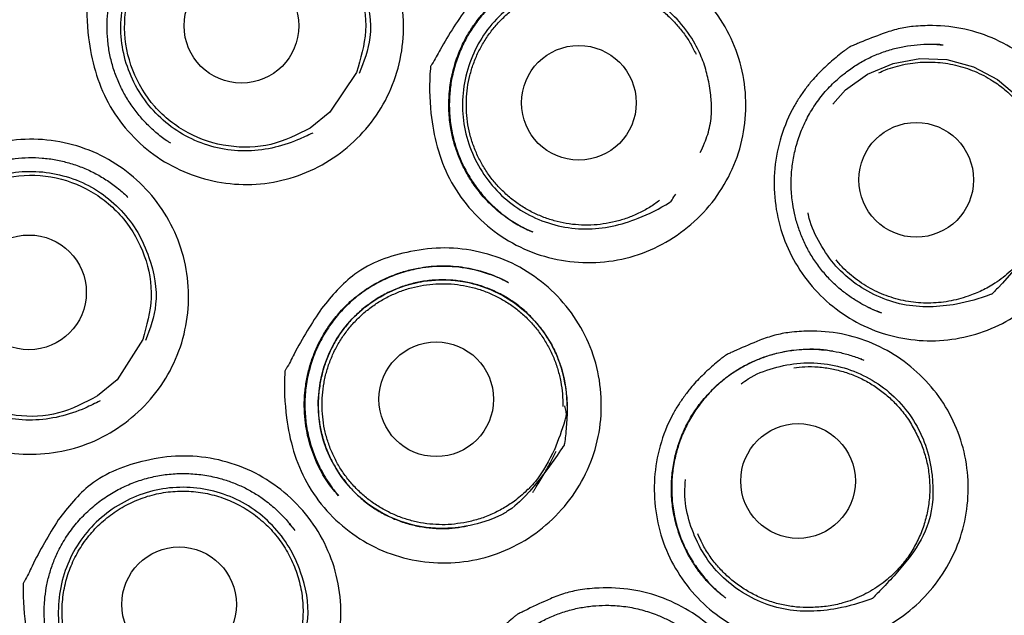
# Model space of a CAD drawing. Header units: millimetres. Extents: x 8 to 1378, y 12 to 1046.
# Tile 56 of 64: x 705 to 716, y 1021 to 1027. Entities that reach past the tile are written whole.
import ezdxf

# ---------------------------------------------------------------- set-up
doc = ezdxf.new("R2010")
doc.units = ezdxf.units.MM

msp = doc.modelspace()

# ---------------------------------------------------------------- linework, layer by layer
at = {"color": 7, "linetype": 'Continuous', "lineweight": 30}
for p, q in [((714.949, 1026.859), (714.982, 1026.857)), ((712.377, 1026.775), (712.377, 1026.775)), ((708.71, 1026.563), (708.426, 1026.139)), ((708.426, 1026.139), (708.214, 1025.969)), ((710.597, 1024.855), (710.557, 1024.875)), ((710.557, 1024.874), (710.564, 1024.87)), ((714.178, 1024.056), (714.242, 1024.028)), ((714.242, 1024.028), (714.31, 1023.998)), ((706.425, 1023.709), (706.149, 1023.28)), ((714.113, 1023.498), (714.082, 1023.508)), ((714.109, 1023.498), (714.133, 1023.489)), ((706.149, 1023.28), (705.941, 1023.106)), ((708.519, 1022.041), (708.496, 1022.066)), ((712.639, 1020.961), (712.646, 1020.955))]:
    msp.add_line(p, q, dxfattribs=at)
at = {"color": 7, "linetype": 'Continuous', "lineweight": 30, "flags": 128}
for points in [[(713.802, 1026.223), (713.939, 1026.377), (714.175, 1026.546), (714.446, 1026.66), (714.734, 1026.713), (715.023, 1026.701), (715.305, 1026.625), (715.563, 1026.489), (715.786, 1026.3), (715.962, 1026.064), (716.082, 1025.797), (716.14, 1025.511), (716.102, 1025.008), (715.912, 1024.651), (715.617, 1024.313), (715.566, 1024.259), (715.566, 1024.259)], [(710.564, 1022.089), (710.506, 1022.027), (710.452, 1021.974), (710.403, 1021.931), (710.369, 1021.904), (710.329, 1021.877), (710.318, 1021.87), (710.306, 1021.862), (710.293, 1021.855), (710.28, 1021.848), (710.267, 1021.84), (710.253, 1021.833), (710.229, 1021.822), (710.188, 1021.803), (710.127, 1021.78), (710.047, 1021.754), (710.001, 1021.741), (709.967, 1021.732), (709.926, 1021.722), (709.878, 1021.713), (709.825, 1021.704), (709.765, 1021.696), (709.604, 1021.69), (709.454, 1021.701), (709.413, 1021.707), (709.372, 1021.715), (709.333, 1021.723), (709.295, 1021.732), (709.258, 1021.742), (709.222, 1021.753), (709.186, 1021.765), (709.071, 1021.811), (708.97, 1021.863), (708.882, 1021.917), (708.825, 1021.958), (708.775, 1021.998), (708.732, 1022.036), (708.695, 1022.072), (708.649, 1022.12), (708.599, 1022.177), (708.546, 1022.247), (708.492, 1022.329), (708.439, 1022.425), (708.39, 1022.535), (708.358, 1022.627), (708.339, 1022.693), (708.325, 1022.76), (708.313, 1022.832), (708.303, 1022.938), (708.301, 1023.052), (708.309, 1023.157), (708.322, 1023.247), (708.338, 1023.327), (708.362, 1023.414), (708.388, 1023.488), (708.421, 1023.57), (708.46, 1023.649), (708.496, 1023.712), (708.527, 1023.759), (708.568, 1023.816), (708.614, 1023.874), (708.663, 1023.929), (708.783, 1024.041), (708.8, 1024.054), (708.816, 1024.067), (708.833, 1024.08), (708.851, 1024.093), (708.868, 1024.105), (708.885, 1024.117), (708.897, 1024.125), (708.915, 1024.136), (708.937, 1024.15), (708.966, 1024.167), (709.001, 1024.187), (709.042, 1024.208), (709.09, 1024.231), (709.144, 1024.254), (709.235, 1024.287), (709.317, 1024.309), (709.332, 1024.313), (709.346, 1024.316), (709.361, 1024.319), (709.374, 1024.322), (709.388, 1024.325), (709.401, 1024.327), (709.413, 1024.329), (709.426, 1024.331), (709.554, 1024.345), (709.668, 1024.346), (709.765, 1024.34), (709.845, 1024.329), (709.909, 1024.317), (709.957, 1024.306), (709.989, 1024.297), (710, 1024.294), (710.003, 1024.293), (710.004, 1024.293), (710.005, 1024.292), (710.005, 1024.292), (710.005, 1024.292), (710.005, 1024.292), (710.005, 1024.292), (710.005, 1024.292), (710.005, 1024.292), (710.143, 1024.244), (710.275, 1024.179), (710.399, 1024.101), (710.514, 1024.01), (710.618, 1023.906), (710.709, 1023.791), (710.797, 1023.652), (710.807, 1023.633), (710.817, 1023.614), (710.826, 1023.594), (710.835, 1023.575), (710.844, 1023.555), (710.852, 1023.535), (710.9, 1023.403), (710.93, 1023.284), (710.948, 1023.181), (710.956, 1023.093), (710.96, 1023.024), (710.961, 1022.972), (710.961, 1022.917), (710.959, 1022.859), (710.949, 1022.719), (710.947, 1022.7), (710.945, 1022.68), (710.942, 1022.66), (710.939, 1022.639), (710.936, 1022.619), (710.932, 1022.598), (710.93, 1022.586), (710.929, 1022.582), (710.929, 1022.582), (710.929, 1022.581), (710.929, 1022.581), (710.929, 1022.581), (710.929, 1022.581), (710.929, 1022.581), (710.92, 1022.567), (710.917, 1022.563), (710.916, 1022.562), (710.916, 1022.562), (710.916, 1022.561), (710.916, 1022.561), (710.916, 1022.561), (710.916, 1022.561), (710.916, 1022.561), (710.904, 1022.543), (710.892, 1022.525), (710.873, 1022.497), (710.855, 1022.471), (710.837, 1022.445), (710.754, 1022.329), (710.664, 1022.21), (710.564, 1022.089)]]:
    msp.add_lwpolyline(points, dxfattribs=at)
at = {"color": 7, "linetype": 'Continuous', "lineweight": 30}
for centre, radius in [((703.385, 1027.997), 16.35), ((703.385, 1027.997), 16.174), ((707.48, 1027.062), 0.613), ((711.087, 1026.239), 0.613), ((714.694, 1025.416), 0.613), ((705.208, 1024.213), 0.613), ((709.562, 1023.071), 0.613), ((713.431, 1022.197), 0.613), ((706.813, 1020.879), 0.613)]:
    msp.add_circle(centre, radius, dxfattribs=at)
for points, knots in [([(713.156, 1012.879), (713.162, 1012.883), (713.175, 1012.892), (713.203, 1012.912), (713.245, 1012.941), (713.303, 1012.982), (713.372, 1013.029), (713.449, 1013.082), (713.56, 1013.158), (713.704, 1013.26), (713.9, 1013.402), (714.124, 1013.568), (714.377, 1013.764), (714.644, 1013.977), (714.923, 1014.21), (715.207, 1014.457), (715.49, 1014.714), (715.798, 1015.005), (716.125, 1015.33), (716.467, 1015.69), (716.792, 1016.051), (717.113, 1016.428), (717.429, 1016.819), (717.739, 1017.227), (718.034, 1017.638), (718.315, 1018.054), (718.585, 1018.477), (718.857, 1018.931), (719.129, 1019.418), (719.398, 1019.939), (719.65, 1020.469), (719.887, 1021.011), (720.107, 1021.564), (720.31, 1022.13), (720.494, 1022.703), (720.659, 1023.283), (720.804, 1023.864), (720.929, 1024.444), (721.034, 1025.023), (721.119, 1025.604), (721.187, 1026.19), (721.235, 1026.782), (721.263, 1027.38), (721.272, 1027.981), (721.26, 1028.583), (721.228, 1029.182), (721.176, 1029.775), (721.106, 1030.361), (721.017, 1030.942), (720.908, 1031.523), (720.78, 1032.103), (720.632, 1032.681), (720.465, 1033.256), (720.278, 1033.826), (720.072, 1034.388), (719.848, 1034.94), (719.608, 1035.481), (719.351, 1036.012), (719.075, 1036.536), (718.782, 1037.053), (718.469, 1037.561), (718.141, 1038.06), (717.795, 1038.547), (717.436, 1039.021), (717.061, 1039.481), (716.673, 1039.927), (716.27, 1040.361), (715.874, 1040.759), (715.488, 1041.125), (715.114, 1041.459), (714.73, 1041.784), (714.338, 1042.097), (713.94, 1042.396), (713.548, 1042.675), (713.165, 1042.933), (712.793, 1043.17), (712.424, 1043.392), (712.059, 1043.601), (711.752, 1043.767), (711.505, 1043.896), (711.313, 1043.992), (711.112, 1044.09), (710.895, 1044.193), (710.655, 1044.302), (710.399, 1044.414), (710.127, 1044.527), (709.839, 1044.642), (709.529, 1044.759), (709.199, 1044.876), (708.859, 1044.989), (708.512, 1045.097), (708.158, 1045.199), (707.787, 1045.298), (707.399, 1045.392), (706.993, 1045.481), (706.57, 1045.563), (706.143, 1045.636), (705.711, 1045.698), (705.276, 1045.75), (704.826, 1045.793), (704.36, 1045.824), (703.878, 1045.845), (703.551, 1045.848), (703.385, 1045.849)], [0, 0, 0, 0, 0.0005454, 0.00119, 0.002427, 0.0039643, 0.0058172, 0.0079008, 0.0100702, 0.0145756, 0.0194033, 0.0258703, 0.0328287, 0.0402698, 0.048186, 0.056552, 0.0649157, 0.0731355, 0.0842096, 0.0950265, 0.1055939, 0.1159184, 0.1273197, 0.1384297, 0.1493859, 0.1603284, 0.1712361, 0.1821128, 0.1949031, 0.2076755, 0.220444, 0.2332216, 0.2462542, 0.259323, 0.2724433, 0.2855886, 0.2987078, 0.3115447, 0.3243373, 0.3371091, 0.3498736, 0.3628768, 0.3759016, 0.3889633, 0.4020873, 0.4152397, 0.4281285, 0.4409652, 0.4537637, 0.4665381, 0.4795345, 0.4925346, 0.505553, 0.5186049, 0.5317053, 0.5446256, 0.5575143, 0.5703537, 0.5831554, 0.5961629, 0.6091539, 0.6221384, 0.6351337, 0.6481553, 0.6609863, 0.6738657, 0.6867611, 0.6996398, 0.7105592, 0.7214823, 0.7324177, 0.7433519, 0.7542541, 0.7649491, 0.7747814, 0.7843818, 0.793759, 0.8029189, 0.8118668, 0.8165276, 0.8211307, 0.825887, 0.8311232, 0.8368451, 0.8430559, 0.8493639, 0.8561192, 0.8633192, 0.8709559, 0.8790176, 0.8867021, 0.8947202, 0.9030741, 0.9117659, 0.9207984, 0.9301754, 0.9399019, 0.9491301, 0.9586629, 0.9685073, 0.9786715, 0.9891654, 1, 1, 1, 1]), ([(706.229, 1028.1), (706.339, 1028.232), (706.59, 1028.531), (707.094, 1028.699), (707.553, 1028.749), (707.925, 1028.7), (708.277, 1028.576), (708.591, 1028.374), (708.855, 1028.11), (709.054, 1027.794), (709.182, 1027.443), (709.226, 1027.072), (709.19, 1026.698), (709.072, 1026.343), (708.879, 1026.021), (708.619, 1025.753), (708.309, 1025.543), (707.96, 1025.409), (707.591, 1025.353), (707.218, 1025.382), (706.859, 1025.49), (706.534, 1025.676), (706.258, 1025.928), (705.973, 1026.331), (705.831, 1026.851), (705.82, 1027.258), (705.83, 1027.424), (705.831, 1027.431), (705.831, 1027.432), (705.831, 1027.433), (705.834, 1027.443), (705.873, 1027.502), (705.985, 1027.734), (706.123, 1027.942), (706.229, 1028.1)], [0, 0, 0, 0, 0.048216, 0.10897, 0.143984, 0.179183, 0.214255, 0.249211, 0.28433, 0.31938, 0.354267, 0.389454, 0.424608, 0.459922, 0.494721, 0.530036, 0.565299, 0.600106, 0.635214, 0.67028, 0.705518, 0.740623, 0.775669, 0.810789, 0.879404, 0.924527, 0.926012, 0.9264, 0.926505, 0.926535, 0.926551, 0.9294, 0.946253, 1, 1, 1, 1]), ([(706.725, 1025.806), (706.715, 1025.812), (706.664, 1025.842), (706.578, 1025.909), (706.471, 1026.006), (706.374, 1026.115), (706.287, 1026.232), (706.213, 1026.357), (706.151, 1026.489), (706.102, 1026.626), (706.067, 1026.768), (706.047, 1026.911), (706.04, 1027.057), (706.048, 1027.202), (706.069, 1027.346), (706.105, 1027.488), (706.155, 1027.625), (706.218, 1027.757), (706.293, 1027.881), (706.38, 1027.998), (706.478, 1028.105), (706.586, 1028.202), (706.703, 1028.289), (706.829, 1028.363), (706.96, 1028.425), (707.098, 1028.473), (707.227, 1028.507), (707.31, 1028.517), (707.346, 1028.522)], [0, 0, 0, 0, 0.009422, 0.049324, 0.089303, 0.129371, 0.169424, 0.209399, 0.2496, 0.289674, 0.329537, 0.369544, 0.409532, 0.449496, 0.489578, 0.529896, 0.57007, 0.610065, 0.650027, 0.690069, 0.729956, 0.769902, 0.810117, 0.850159, 0.890177, 0.930252, 0.970279, 1, 1, 1, 1]), ([(708.241, 1025.915), (708.188, 1025.89), (707.961, 1025.782), (707.61, 1025.702), (707.222, 1025.746), (706.944, 1025.843), (706.692, 1025.997), (706.483, 1026.205), (706.321, 1026.452), (706.218, 1026.728), (706.179, 1027.02), (706.207, 1027.316), (706.294, 1027.599), (706.444, 1027.854), (706.645, 1028.069), (706.889, 1028.235), (707.162, 1028.347), (707.454, 1028.392), (707.748, 1028.374), (708.031, 1028.291), (708.291, 1028.15), (708.512, 1027.952), (708.686, 1027.713), (708.825, 1027.377), (708.899, 1026.965), (708.788, 1026.678), (708.739, 1026.551)], [0, 0, 0, 0, 0.023633, 0.100239, 0.139211, 0.178117, 0.21686, 0.255912, 0.295063, 0.333772, 0.372387, 0.411738, 0.451127, 0.489756, 0.528492, 0.567649, 0.606674, 0.645363, 0.684266, 0.723208, 0.76228, 0.801434, 0.840443, 0.879261, 0.946326, 1, 1, 1, 1]), ([(709.91, 1027.286), (710.022, 1027.416), (710.278, 1027.711), (710.784, 1027.87), (711.243, 1027.913), (711.613, 1027.858), (711.963, 1027.728), (712.273, 1027.521), (712.532, 1027.252), (712.726, 1026.933), (712.848, 1026.58), (712.885, 1026.208), (712.844, 1025.835), (712.719, 1025.482), (712.521, 1025.164), (712.257, 1024.899), (711.944, 1024.694), (711.593, 1024.566), (711.224, 1024.517), (710.851, 1024.552), (710.495, 1024.665), (710.174, 1024.857), (709.902, 1025.113), (709.624, 1025.521), (709.492, 1026.043), (709.487, 1026.451), (709.5, 1026.616), (709.501, 1026.623), (709.501, 1026.624), (709.501, 1026.625), (709.505, 1026.635), (709.544, 1026.693), (709.66, 1026.923), (709.802, 1027.129), (709.91, 1027.286)], [0, 0, 0, 0, 0.0482157, 0.1089698, 0.1439836, 0.1791828, 0.214255, 0.2492114, 0.2843301, 0.31938, 0.3542673, 0.3894541, 0.424608, 0.4599222, 0.4947212, 0.5300358, 0.565299, 0.6001057, 0.6352138, 0.6702803, 0.7055175, 0.7406233, 0.7756689, 0.8107893, 0.8794044, 0.9245266, 0.926012, 0.9263996, 0.9265048, 0.9265353, 0.9265513, 0.9294001, 0.9462527, 1, 1, 1, 1]), ([(710.596, 1024.856), (710.587, 1024.86), (710.569, 1024.867), (710.532, 1024.883), (710.48, 1024.907), (710.414, 1024.943), (710.342, 1024.989), (710.247, 1025.058), (710.137, 1025.155), (710.019, 1025.285), (709.924, 1025.421), (709.849, 1025.556), (709.792, 1025.687), (709.747, 1025.823), (709.713, 1025.978), (709.694, 1026.15), (709.698, 1026.337), (709.724, 1026.52), (709.773, 1026.697), (709.841, 1026.866), (709.922, 1027.01), (710.01, 1027.134), (710.1, 1027.238), (710.2, 1027.335), (710.31, 1027.424), (710.43, 1027.502), (710.559, 1027.57), (710.694, 1027.624), (710.83, 1027.664), (710.957, 1027.688), (711.069, 1027.699), (711.163, 1027.701), (711.218, 1027.699), (711.242, 1027.698)], [0, 0, 0, 0, 0.007569, 0.016271, 0.031638, 0.049971, 0.071303, 0.093791, 0.134783, 0.177245, 0.221035, 0.254707, 0.289328, 0.324148, 0.358532, 0.404106, 0.449122, 0.493731, 0.538125, 0.581812, 0.625048, 0.657925, 0.691207, 0.7248, 0.758995, 0.793713, 0.828652, 0.864075, 0.899414, 0.931, 0.958174, 0.981142, 1, 1, 1, 1]), ([(711.204, 1027.699), (711.159, 1027.699), (711.066, 1027.698), (710.919, 1027.678), (710.778, 1027.644), (710.645, 1027.599), (710.523, 1027.545), (710.403, 1027.478), (710.276, 1027.392), (710.15, 1027.284), (710.03, 1027.153), (709.928, 1027.011), (709.846, 1026.861), (709.782, 1026.706), (709.736, 1026.548), (709.709, 1026.388), (709.699, 1026.226), (709.707, 1026.061), (709.734, 1025.896), (709.78, 1025.733), (709.845, 1025.574), (709.929, 1025.422), (710.031, 1025.281), (710.147, 1025.153), (710.276, 1025.041), (710.412, 1024.946), (710.51, 1024.897), (710.557, 1024.874)], [0, 0, 0, 0, 0.033052, 0.069948, 0.109592, 0.141243, 0.174538, 0.209059, 0.243366, 0.288347, 0.332521, 0.37574, 0.418105, 0.459675, 0.500268, 0.540164, 0.580515, 0.621394, 0.662729, 0.704705, 0.74745, 0.790542, 0.833864, 0.876761, 0.919151, 0.960957, 1, 1, 1, 1]), ([(712.377, 1026.775), (712.362, 1026.805), (712.304, 1026.924), (712.169, 1027.111), (711.951, 1027.311), (711.692, 1027.454), (711.409, 1027.539), (711.116, 1027.559), (710.825, 1027.516), (710.551, 1027.406), (710.305, 1027.242), (710.103, 1027.028), (709.952, 1026.774), (709.862, 1026.491), (709.832, 1026.196), (709.869, 1025.904), (709.97, 1025.627), (710.129, 1025.379), (710.337, 1025.169), (710.587, 1025.013), (710.864, 1024.915), (711.251, 1024.867), (711.666, 1024.964), (711.954, 1025.109), (712.064, 1025.178), (712.069, 1025.181), (712.07, 1025.182), (712.07, 1025.182), (712.076, 1025.188), (712.091, 1025.217), (712.11, 1025.243), (712.124, 1025.263)], [0, 0, 0, 0, 0.015062, 0.058626, 0.102351, 0.145987, 0.189475, 0.232922, 0.276128, 0.319712, 0.363441, 0.406701, 0.449841, 0.49383, 0.537776, 0.5809, 0.624129, 0.667853, 0.711465, 0.754733, 0.798183, 0.841705, 0.927256, 0.983015, 0.984843, 0.98532, 0.98545, 0.985487, 0.985507, 0.98904, 1, 1, 1, 1]), ([(714.342, 1026.98), (714.395, 1026.998), (714.5, 1027.033), (714.677, 1027.06), (714.916, 1027.069), (715.217, 1027.038), (715.55, 1026.925), (715.853, 1026.747), (716.112, 1026.508), (716.319, 1026.223), (716.46, 1025.9), (716.533, 1025.555), (716.532, 1025.202), (716.459, 1024.855), (716.313, 1024.533), (716.106, 1024.247), (715.845, 1024.011), (715.542, 1023.832), (715.207, 1023.723), (714.857, 1023.683), (714.506, 1023.719), (714.17, 1023.825), (713.865, 1024.001), (713.602, 1024.235), (713.394, 1024.519), (713.248, 1024.84), (713.175, 1025.185), (713.17, 1025.538), (713.24, 1025.884), (713.347, 1026.136), (713.448, 1026.302), (713.515, 1026.398), (713.583, 1026.481), (713.651, 1026.554), (713.717, 1026.619), (713.785, 1026.68), (713.855, 1026.739), (713.911, 1026.783), (713.951, 1026.813), (713.968, 1026.825), (713.975, 1026.83), (713.979, 1026.833), (713.983, 1026.836), (713.994, 1026.84), (714.015, 1026.849), (714.048, 1026.864), (714.158, 1026.91), (714.258, 1026.948), (714.342, 1026.98)], [0, 0, 0, 0, 0.015951, 0.031373, 0.050821, 0.084081, 0.117157, 0.150127, 0.18349, 0.216744, 0.249736, 0.282951, 0.316111, 0.349447, 0.382668, 0.415802, 0.449025, 0.48211, 0.515264, 0.548529, 0.581749, 0.614998, 0.648251, 0.681399, 0.714622, 0.747646, 0.780863, 0.814189, 0.847207, 0.880235, 0.891248, 0.902345, 0.91358, 0.921838, 0.930604, 0.939898, 0.947763, 0.956661, 0.960278, 0.961811, 0.962475, 0.962992, 0.963104, 0.96392, 0.966128, 0.969618, 0.97439, 1, 1, 1, 1]), ([(714.328, 1023.991), (714.294, 1024.004), (714.226, 1024.031), (714.124, 1024.081), (714.021, 1024.142), (713.917, 1024.216), (713.815, 1024.304), (713.717, 1024.406), (713.629, 1024.519), (713.551, 1024.64), (713.487, 1024.766), (713.436, 1024.896), (713.397, 1025.027), (713.369, 1025.172), (713.354, 1025.331), (713.359, 1025.501), (713.382, 1025.667), (713.423, 1025.829), (713.483, 1025.989), (713.563, 1026.144), (713.663, 1026.292), (713.782, 1026.429), (713.909, 1026.543), (714.037, 1026.635), (714.162, 1026.707), (714.293, 1026.766), (714.428, 1026.812), (714.566, 1026.844), (714.705, 1026.862), (714.844, 1026.868), (714.936, 1026.861), (714.982, 1026.858)], [0, 0, 0, 0, 0.025447, 0.052216, 0.080427, 0.110344, 0.141889, 0.174802, 0.20871, 0.24235, 0.275416, 0.307712, 0.339482, 0.370663, 0.411193, 0.450603, 0.489082, 0.52772, 0.567245, 0.607943, 0.649325, 0.691651, 0.734983, 0.768089, 0.801694, 0.835374, 0.868756, 0.901825, 0.934699, 0.967482, 1, 1, 1, 1]), ([(714.962, 1026.86), (714.939, 1026.861), (714.912, 1026.863), (714.884, 1026.863), (714.88, 1026.863)], [0, 0, 0, 0, 0.828072, 1, 1, 1, 1]), ([(712.385, 1025.709), (712.401, 1025.742), (712.431, 1025.805), (712.466, 1025.901), (712.491, 1025.997), (712.503, 1026.086), (712.507, 1026.167), (712.505, 1026.243), (712.498, 1026.327), (712.485, 1026.417), (712.467, 1026.509), (712.444, 1026.599), (712.415, 1026.687), (712.389, 1026.746), (712.377, 1026.775)], [0, 0, 0, 0, 0.10015, 0.188076, 0.278392, 0.367873, 0.431856, 0.499947, 0.572436, 0.662314, 0.747058, 0.826958, 0.913869, 1, 1, 1, 1]), ([(714.293, 1026.559), (714.317, 1026.57), (714.375, 1026.596), (714.469, 1026.626), (714.575, 1026.652), (714.683, 1026.669), (714.79, 1026.676), (714.898, 1026.674), (715.006, 1026.663), (715.113, 1026.643), (715.217, 1026.614), (715.318, 1026.577), (715.417, 1026.531), (715.527, 1026.467), (715.645, 1026.382), (715.722, 1026.305), (715.761, 1026.266)], [0, 0, 0, 0, 0.050666, 0.117417, 0.186108, 0.254799, 0.32155, 0.388301, 0.456992, 0.525682, 0.592434, 0.659185, 0.727876, 0.796566, 0.897464, 1, 1, 1, 1]), ([(715.761, 1026.266), (715.796, 1026.227), (715.868, 1026.147), (715.956, 1026.011), (716.027, 1025.866), (716.078, 1025.714), (716.11, 1025.557), (716.121, 1025.396), (716.113, 1025.235), (716.085, 1025.077), (716.038, 1024.924), (715.979, 1024.795), (715.915, 1024.688), (715.852, 1024.6), (715.782, 1024.518), (715.705, 1024.441), (715.624, 1024.372), (715.522, 1024.3), (715.398, 1024.228), (715.298, 1024.191), (715.248, 1024.172)], [0, 0, 0, 0, 0.062397, 0.125307, 0.188419, 0.250547, 0.312693, 0.375174, 0.437872, 0.500343, 0.562492, 0.624162, 0.665545, 0.707486, 0.750281, 0.792046, 0.833546, 0.875067, 0.937886, 1, 1, 1, 1]), ([(703.904, 1025.185), (704.011, 1025.319), (704.255, 1025.624), (704.755, 1025.804), (705.213, 1025.864), (705.586, 1025.825), (705.941, 1025.709), (706.26, 1025.514), (706.53, 1025.256), (706.737, 1024.946), (706.873, 1024.598), (706.926, 1024.228), (706.899, 1023.854), (706.789, 1023.496), (706.604, 1023.17), (706.349, 1022.895), (706.044, 1022.678), (705.698, 1022.536), (705.331, 1022.472), (704.957, 1022.492), (704.596, 1022.591), (704.266, 1022.77), (703.984, 1023.014), (703.689, 1023.41), (703.536, 1023.927), (703.515, 1024.334), (703.521, 1024.499), (703.522, 1024.506), (703.522, 1024.508), (703.522, 1024.508), (703.525, 1024.518), (703.562, 1024.578), (703.669, 1024.813), (703.802, 1025.024), (703.904, 1025.185)], [0, 0, 0, 0, 0.048216, 0.10897, 0.143984, 0.179183, 0.214255, 0.249211, 0.28433, 0.31938, 0.354268, 0.389454, 0.424609, 0.459922, 0.494722, 0.530036, 0.565299, 0.600106, 0.635214, 0.67028, 0.705517, 0.740623, 0.775669, 0.810789, 0.879404, 0.924527, 0.926012, 0.9264, 0.926505, 0.926535, 0.926551, 0.9294, 0.946253, 1, 1, 1, 1]), ([(703.754, 1024.018), (703.75, 1024.062), (703.742, 1024.154), (703.748, 1024.295), (703.767, 1024.439), (703.801, 1024.582), (703.848, 1024.72), (703.908, 1024.852), (703.981, 1024.978), (704.066, 1025.096), (704.162, 1025.205), (704.268, 1025.305), (704.384, 1025.393), (704.508, 1025.47), (704.639, 1025.534), (704.775, 1025.585), (704.916, 1025.623), (705.059, 1025.646), (705.204, 1025.656), (705.35, 1025.651), (705.494, 1025.632), (705.636, 1025.599), (705.774, 1025.552), (705.906, 1025.492), (706.032, 1025.419), (706.15, 1025.333), (706.228, 1025.269), (706.264, 1025.23), (706.266, 1025.228)], [0, 0, 0, 0, 0.036164, 0.076112, 0.116187, 0.156492, 0.196635, 0.236607, 0.276553, 0.316576, 0.356438, 0.396381, 0.436582, 0.476593, 0.516599, 0.556655, 0.59666, 0.63654, 0.676511, 0.716564, 0.756594, 0.796544, 0.836727, 0.876778, 0.916623, 0.956629, 0.996808, 1, 1, 1, 1]), ([(705.969, 1023.053), (705.916, 1023.027), (705.691, 1022.915), (705.341, 1022.828), (704.952, 1022.865), (704.672, 1022.956), (704.418, 1023.105), (704.204, 1023.31), (704.038, 1023.554), (703.93, 1023.828), (703.885, 1024.119), (703.908, 1024.415), (703.99, 1024.7), (704.135, 1024.957), (704.332, 1025.176), (704.573, 1025.346), (704.845, 1025.463), (705.135, 1025.514), (705.429, 1025.501), (705.715, 1025.424), (705.978, 1025.288), (706.201, 1025.094), (706.38, 1024.858), (706.525, 1024.525), (706.607, 1024.114), (706.502, 1023.826), (706.454, 1023.698)], [0, 0, 0, 0, 0.023634, 0.10024, 0.139212, 0.178117, 0.216861, 0.255912, 0.295064, 0.333773, 0.372388, 0.411738, 0.451127, 0.489757, 0.528492, 0.567649, 0.606674, 0.645364, 0.684266, 0.723208, 0.76228, 0.801434, 0.840443, 0.879261, 0.946326, 1, 1, 1, 1]), ([(715.566, 1024.259), (715.55, 1024.244), (715.528, 1024.223), (715.509, 1024.199), (715.503, 1024.195), (715.502, 1024.194), (715.501, 1024.194), (715.496, 1024.192), (715.374, 1024.145), (715.065, 1024.058), (714.64, 1024.043), (714.27, 1024.165), (714.018, 1024.315), (713.802, 1024.515), (713.645, 1024.763), (713.555, 1024.95), (713.54, 1025.055), (713.539, 1025.062)], [0, 0, 0, 0, 0.02625, 0.035594, 0.035646, 0.035746, 0.036089, 0.037352, 0.042184, 0.189648, 0.415902, 0.531001, 0.645914, 0.760343, 0.875683, 0.991318, 1, 1, 1, 1]), ([(708.336, 1024.041), (708.446, 1024.174), (708.694, 1024.475), (709.196, 1024.648), (709.654, 1024.702), (710.026, 1024.657), (710.379, 1024.537), (710.695, 1024.337), (710.961, 1024.076), (711.163, 1023.762), (711.293, 1023.413), (711.34, 1023.042), (711.308, 1022.668), (711.192, 1022.313), (711.002, 1021.989), (710.744, 1021.718), (710.436, 1021.505), (710.088, 1021.368), (709.72, 1021.309), (709.347, 1021.334), (708.987, 1021.438), (708.661, 1021.622), (708.383, 1021.87), (708.095, 1022.27), (707.949, 1022.789), (707.935, 1023.196), (707.944, 1023.361), (707.944, 1023.368), (707.944, 1023.37), (707.944, 1023.37), (707.947, 1023.38), (707.986, 1023.439), (708.096, 1023.672), (708.232, 1023.882), (708.336, 1024.041)], [0, 0, 0, 0, 0.0482157, 0.1089698, 0.1439836, 0.1791828, 0.2142551, 0.2492114, 0.2843306, 0.31938, 0.3542684, 0.3894541, 0.4246091, 0.4599222, 0.4947219, 0.5300358, 0.5652991, 0.6001057, 0.6352138, 0.6702803, 0.7055174, 0.7406234, 0.7756685, 0.8107893, 0.8794044, 0.9245266, 0.926012, 0.9263997, 0.9265049, 0.9265353, 0.9265513, 0.9294001, 0.9462527, 1, 1, 1, 1]), ([(715.248, 1024.172), (715.215, 1024.161), (715.147, 1024.139), (715.041, 1024.116), (714.933, 1024.102), (714.825, 1024.097), (714.717, 1024.101), (714.61, 1024.114), (714.503, 1024.136), (714.399, 1024.167), (714.299, 1024.207), (714.202, 1024.255), (714.109, 1024.311), (714.021, 1024.376), (713.94, 1024.447), (713.878, 1024.508), (713.846, 1024.548), (713.837, 1024.56)], [0, 0, 0, 0, 0.068459, 0.136919, 0.207367, 0.277816, 0.346275, 0.414735, 0.485183, 0.555632, 0.624091, 0.692551, 0.762999, 0.833447, 0.901907, 0.970366, 1, 1, 1, 1]), ([(708.518, 1022.04), (708.5, 1022.06), (708.463, 1022.103), (708.404, 1022.178), (708.349, 1022.266), (708.297, 1022.364), (708.25, 1022.473), (708.21, 1022.591), (708.178, 1022.718), (708.157, 1022.854), (708.149, 1022.997), (708.155, 1023.143), (708.176, 1023.288), (708.21, 1023.428), (708.256, 1023.562), (708.314, 1023.69), (708.383, 1023.809), (708.47, 1023.932), (708.577, 1024.055), (708.709, 1024.174), (708.842, 1024.268), (708.973, 1024.341), (709.098, 1024.397), (709.23, 1024.442), (709.359, 1024.472), (709.481, 1024.49), (709.597, 1024.498), (709.714, 1024.497), (709.83, 1024.486), (709.947, 1024.466), (710.06, 1024.437), (710.166, 1024.399), (710.257, 1024.359), (710.31, 1024.331), (710.335, 1024.318)], [0, 0, 0, 0, 0.021614, 0.044779, 0.069922, 0.09686, 0.125501, 0.155591, 0.187174, 0.220485, 0.255386, 0.290943, 0.326141, 0.361077, 0.395435, 0.429171, 0.462401, 0.495229, 0.538134, 0.580356, 0.623299, 0.655921, 0.689108, 0.722825, 0.756991, 0.78461, 0.812606, 0.840988, 0.869587, 0.896591, 0.927281, 0.954814, 0.979068, 1, 1, 1, 1]), ([(710.304, 1024.334), (710.29, 1024.341), (710.257, 1024.357), (710.2, 1024.381), (710.129, 1024.408), (710.042, 1024.435), (709.933, 1024.462), (709.804, 1024.483), (709.661, 1024.493), (709.52, 1024.488), (709.367, 1024.469), (709.203, 1024.429), (709.032, 1024.365), (708.873, 1024.282), (708.726, 1024.181), (708.592, 1024.063), (708.472, 1023.929), (708.369, 1023.779), (708.283, 1023.616), (708.218, 1023.442), (708.175, 1023.26), (708.155, 1023.075), (708.159, 1022.893), (708.184, 1022.717), (708.228, 1022.55), (708.284, 1022.407), (708.345, 1022.288), (708.4, 1022.197), (708.45, 1022.123), (708.482, 1022.083), (708.496, 1022.065)], [0, 0, 0, 0, 0.011916, 0.027262, 0.046077, 0.068433, 0.094365, 0.129964, 0.165334, 0.200304, 0.234825, 0.280291, 0.325333, 0.369657, 0.413301, 0.457314, 0.501852, 0.546766, 0.592167, 0.6381, 0.68436, 0.73067, 0.775867, 0.819683, 0.862284, 0.903853, 0.934158, 0.961153, 0.983022, 1, 1, 1, 1]), ([(710.966, 1022.996), (710.965, 1023.021), (710.963, 1023.072), (710.954, 1023.154), (710.94, 1023.241), (710.921, 1023.33), (710.893, 1023.433), (710.849, 1023.552), (710.783, 1023.682), (710.703, 1023.805), (710.609, 1023.919), (710.504, 1024.023), (710.388, 1024.113), (710.263, 1024.19), (710.129, 1024.252), (709.99, 1024.3), (709.847, 1024.332), (709.702, 1024.347), (709.555, 1024.347), (709.409, 1024.331), (709.267, 1024.299), (709.129, 1024.251), (708.995, 1024.187), (708.869, 1024.109), (708.753, 1024.019), (708.648, 1023.917), (708.555, 1023.804), (708.475, 1023.682), (708.41, 1023.551), (708.359, 1023.413), (708.323, 1023.268), (708.302, 1023.12), (708.298, 1022.973), (708.31, 1022.828), (708.339, 1022.685), (708.383, 1022.546), (708.442, 1022.412), (708.517, 1022.285), (708.605, 1022.167), (708.705, 1022.058), (708.815, 1021.962), (708.936, 1021.879), (709.065, 1021.811), (709.201, 1021.756), (709.342, 1021.717), (709.487, 1021.694), (709.629, 1021.687), (709.766, 1021.694), (709.853, 1021.709), (709.896, 1021.717)], [0, 0, 0, 0, 0.011197, 0.023373, 0.037951, 0.051722, 0.064729, 0.087134, 0.109322, 0.131566, 0.154134, 0.17678, 0.199116, 0.221428, 0.244006, 0.266512, 0.288739, 0.310956, 0.33343, 0.355748, 0.377879, 0.400107, 0.422713, 0.445398, 0.467694, 0.489868, 0.512194, 0.534418, 0.556575, 0.578951, 0.601824, 0.624671, 0.647029, 0.669175, 0.691394, 0.713701, 0.735863, 0.758152, 0.780837, 0.803455, 0.825701, 0.847859, 0.870213, 0.892685, 0.914907, 0.937148, 0.959676, 0.979874, 1, 1, 1, 1]), ([(710.291, 1024.339), (710.304, 1024.334), (710.319, 1024.328), (710.333, 1024.319), (710.335, 1024.318)], [0, 0, 0, 0, 0.865633, 1, 1, 1, 1]), ([(713.021, 1023.701), (713.074, 1023.72), (713.178, 1023.758), (713.354, 1023.79), (713.593, 1023.805), (713.896, 1023.782), (714.231, 1023.678), (714.539, 1023.508), (714.804, 1023.277), (715.019, 1022.998), (715.168, 1022.679), (715.249, 1022.337), (715.256, 1021.983), (715.192, 1021.635), (715.054, 1021.31), (714.854, 1021.018), (714.599, 1020.776), (714.3, 1020.589), (713.968, 1020.471), (713.618, 1020.421), (713.267, 1020.448), (712.928, 1020.545), (712.618, 1020.713), (712.349, 1020.939), (712.134, 1021.218), (711.98, 1021.534), (711.898, 1021.877), (711.885, 1022.23), (711.945, 1022.577), (712.046, 1022.831), (712.143, 1023), (712.209, 1023.097), (712.275, 1023.183), (712.34, 1023.257), (712.405, 1023.324), (712.471, 1023.387), (712.54, 1023.447), (712.595, 1023.493), (712.634, 1023.524), (712.65, 1023.536), (712.658, 1023.542), (712.662, 1023.545), (712.666, 1023.547), (712.676, 1023.552), (712.693, 1023.56), (712.715, 1023.57), (712.742, 1023.582), (712.844, 1023.628), (712.938, 1023.667), (713.021, 1023.701)], [0, 0, 0, 0, 0.015951, 0.031372, 0.050821, 0.084081, 0.117157, 0.150127, 0.18349, 0.216745, 0.249736, 0.282952, 0.316111, 0.349448, 0.382668, 0.415803, 0.449025, 0.48211, 0.515264, 0.548529, 0.581749, 0.614998, 0.648251, 0.681399, 0.714622, 0.747645, 0.780863, 0.814187, 0.847207, 0.880234, 0.891247, 0.902344, 0.91358, 0.921838, 0.930604, 0.939898, 0.947763, 0.956662, 0.960278, 0.961811, 0.962475, 0.962992, 0.963104, 0.963919, 0.966128, 0.968312, 0.971066, 0.97439, 1, 1, 1, 1]), ([(712.66, 1020.945), (712.646, 1020.956), (712.612, 1020.981), (712.554, 1021.03), (712.484, 1021.096), (712.407, 1021.182), (712.33, 1021.285), (712.259, 1021.4), (712.2, 1021.521), (712.147, 1021.659), (712.105, 1021.814), (712.079, 1021.985), (712.074, 1022.156), (712.088, 1022.325), (712.12, 1022.489), (712.171, 1022.649), (712.239, 1022.802), (712.324, 1022.947), (712.416, 1023.069), (712.51, 1023.171), (712.601, 1023.256), (712.701, 1023.334), (712.811, 1023.405), (712.934, 1023.47), (713.071, 1023.526), (713.223, 1023.57), (713.367, 1023.596), (713.501, 1023.606), (713.622, 1023.606), (713.746, 1023.596), (713.873, 1023.574), (714.002, 1023.54), (714.086, 1023.508), (714.129, 1023.491)], [0, 0, 0, 0, 0.013628, 0.031711, 0.054304, 0.081479, 0.112789, 0.144584, 0.175935, 0.206945, 0.24788, 0.288215, 0.327891, 0.367149, 0.406172, 0.445069, 0.484113, 0.523002, 0.561668, 0.59077, 0.619805, 0.648799, 0.678826, 0.711269, 0.745984, 0.782739, 0.821662, 0.84891, 0.877097, 0.906203, 0.936447, 0.967813, 1, 1, 1, 1]), ([(713.801, 1023.584), (713.757, 1023.591), (713.664, 1023.604), (713.522, 1023.606), (713.378, 1023.595), (713.239, 1023.57), (713.105, 1023.534), (712.965, 1023.481), (712.819, 1023.408), (712.672, 1023.311), (712.539, 1023.199), (712.422, 1023.074), (712.321, 1022.938), (712.238, 1022.793), (712.171, 1022.642), (712.122, 1022.483), (712.09, 1022.318), (712.077, 1022.148), (712.083, 1021.975), (712.111, 1021.8), (712.16, 1021.628), (712.23, 1021.463), (712.317, 1021.31), (712.418, 1021.175), (712.524, 1021.057), (712.602, 1020.992), (712.639, 1020.961)], [0, 0, 0, 0, 0.034519, 0.072102, 0.108989, 0.145288, 0.180762, 0.215387, 0.260914, 0.305959, 0.350372, 0.394178, 0.437481, 0.480196, 0.522235, 0.564488, 0.607513, 0.651144, 0.695523, 0.740872, 0.786872, 0.833306, 0.878525, 0.921805, 0.963061, 1, 1, 1, 1]), ([(712.824, 1023.236), (712.848, 1023.254), (712.95, 1023.331), (713.166, 1023.41), (713.453, 1023.469), (713.748, 1023.455), (714.031, 1023.38), (714.292, 1023.244), (714.518, 1023.054), (714.693, 1022.817), (714.816, 1022.548), (714.885, 1022.191), (714.871, 1021.777), (714.639, 1021.376), (714.428, 1021.151), (714.307, 1021.025), (714.29, 1021.007)], [0, 0, 0, 0, 0.021561, 0.092364, 0.162937, 0.232893, 0.303242, 0.373656, 0.44431, 0.515108, 0.585647, 0.65584, 0.777112, 0.874169, 0.982223, 1, 1, 1, 1]), ([(713.384, 1023.407), (713.424, 1023.412), (713.511, 1023.422), (713.647, 1023.418), (713.791, 1023.399), (713.931, 1023.363), (714.066, 1023.313), (714.195, 1023.247), (714.315, 1023.167), (714.426, 1023.074), (714.53, 1022.965), (714.625, 1022.839), (714.675, 1022.743), (714.701, 1022.695)], [0, 0, 0, 0, 0.074114, 0.164595, 0.254789, 0.344982, 0.435463, 0.525657, 0.61585, 0.706331, 0.796524, 0.898262, 1, 1, 1, 1]), ([(710.829, 1022.535), (710.87, 1022.638), (710.917, 1022.757), (710.95, 1022.882), (710.954, 1022.901), (710.955, 1022.905), (710.956, 1022.906), (710.956, 1022.907), (710.956, 1022.907), (710.956, 1022.907), (710.956, 1022.907), (710.956, 1022.907), (710.956, 1022.908), (710.955, 1022.912), (710.953, 1022.922), (710.947, 1022.952), (710.941, 1022.979), (710.937, 1023)], [0, 0, 0, 0, 0.6827767, 0.7829525, 0.7959101, 0.8035639, 0.8053282, 0.8055494, 0.8056818, 0.805725, 0.8057694, 0.8061096, 0.806782, 0.8091087, 0.830942, 0.8713442, 1, 1, 1, 1]), ([(714.701, 1022.695), (714.723, 1022.647), (714.768, 1022.55), (714.812, 1022.394), (714.837, 1022.235), (714.842, 1022.074), (714.825, 1021.914), (714.789, 1021.758), (714.734, 1021.606), (714.66, 1021.463), (714.57, 1021.331), (714.475, 1021.225), (714.383, 1021.142), (714.297, 1021.077), (714.205, 1021.019), (714.11, 1020.968), (714.012, 1020.926), (713.893, 1020.887), (713.754, 1020.855), (713.647, 1020.849), (713.594, 1020.846)], [0, 0, 0, 0, 0.062396, 0.125307, 0.188419, 0.250547, 0.312693, 0.375174, 0.437872, 0.500343, 0.562489, 0.624159, 0.665542, 0.707485, 0.750281, 0.792045, 0.833546, 0.875067, 0.937886, 1, 1, 1, 1]), ([(710.827, 1022.535), (710.767, 1022.415), (710.689, 1022.261), (710.571, 1022.136), (710.544, 1022.108)], [0, 0, 0, 0, 0.775729, 1, 1, 1, 1]), ([(705.52, 1021.781), (705.626, 1021.917), (705.866, 1022.225), (706.363, 1022.411), (706.82, 1022.478), (707.194, 1022.444), (707.55, 1022.334), (707.872, 1022.143), (708.145, 1021.89), (708.356, 1021.583), (708.496, 1021.237), (708.554, 1020.868), (708.532, 1020.494), (708.426, 1020.135), (708.246, 1019.807), (707.995, 1019.529), (707.693, 1019.308), (707.349, 1019.161), (706.983, 1019.092), (706.608, 1019.106), (706.246, 1019.2), (705.915, 1019.374), (705.629, 1019.615), (705.329, 1020.006), (705.169, 1020.52), (705.143, 1020.926), (705.147, 1021.091), (705.147, 1021.098), (705.147, 1021.1), (705.147, 1021.1), (705.15, 1021.11), (705.187, 1021.17), (705.291, 1021.406), (705.421, 1021.619), (705.52, 1021.781)], [0, 0, 0, 0, 0.048216, 0.10897, 0.143984, 0.179183, 0.214255, 0.249211, 0.284331, 0.31938, 0.354269, 0.389454, 0.42461, 0.459922, 0.494722, 0.530036, 0.565299, 0.600106, 0.635214, 0.67028, 0.705517, 0.740623, 0.775668, 0.810789, 0.879404, 0.924527, 0.926012, 0.9264, 0.926505, 0.926535, 0.926551, 0.9294, 0.946253, 1, 1, 1, 1]), ([(710.596, 1022.076), (710.598, 1022.08), (710.603, 1022.087), (710.61, 1022.099), (710.617, 1022.11), (710.625, 1022.122), (710.658, 1022.176), (710.714, 1022.269), (710.786, 1022.397), (710.827, 1022.478), (710.846, 1022.517)], [0, 0, 0, 0, 0.026315, 0.052884, 0.079706, 0.106782, 0.134111, 0.459031, 0.747555, 1, 1, 1, 1]), ([(705.423, 1020.411), (705.41, 1020.464), (705.384, 1020.574), (705.368, 1020.745), (705.372, 1020.908), (705.391, 1021.057), (705.421, 1021.191), (705.464, 1021.322), (705.525, 1021.461), (705.607, 1021.605), (705.713, 1021.747), (705.833, 1021.874), (705.964, 1021.984), (706.105, 1022.077), (706.252, 1022.152), (706.405, 1022.21), (706.564, 1022.251), (706.728, 1022.275), (706.897, 1022.28), (707.068, 1022.265), (707.225, 1022.234), (707.365, 1022.19), (707.489, 1022.139), (707.606, 1022.077), (707.726, 1021.999), (707.844, 1021.902), (707.957, 1021.789), (708.02, 1021.707), (708.051, 1021.667)], [0, 0, 0, 0, 0.040069, 0.082826, 0.126081, 0.159007, 0.192409, 0.22596, 0.259261, 0.302964, 0.345946, 0.388032, 0.429656, 0.470425, 0.510381, 0.549712, 0.58932, 0.629485, 0.670436, 0.712061, 0.754238, 0.786474, 0.819031, 0.851378, 0.882866, 0.923656, 0.962684, 1, 1, 1, 1]), ([(708.084, 1020.337), (708.13, 1020.465), (708.233, 1020.755), (708.147, 1021.164), (707.999, 1021.495), (707.817, 1021.729), (707.592, 1021.92), (707.327, 1022.053), (707.042, 1022.127), (706.747, 1022.136), (706.458, 1022.083), (706.187, 1021.963), (705.948, 1021.79), (705.753, 1021.57), (705.611, 1021.311), (705.531, 1021.026), (705.511, 1020.73), (705.559, 1020.44), (705.67, 1020.167), (705.838, 1019.925), (706.053, 1019.723), (706.309, 1019.577), (706.59, 1019.489), (706.98, 1019.455), (707.391, 1019.567), (707.674, 1019.722), (707.782, 1019.795), (707.786, 1019.798), (707.788, 1019.799), (707.788, 1019.799), (707.793, 1019.805), (707.808, 1019.835), (707.825, 1019.862), (707.839, 1019.883)], [0, 0, 0, 0, 0.051535, 0.115928, 0.153199, 0.190654, 0.228247, 0.265762, 0.303152, 0.340505, 0.377652, 0.415123, 0.452719, 0.489911, 0.527001, 0.564821, 0.602603, 0.63968, 0.676846, 0.714437, 0.751932, 0.789132, 0.826488, 0.863907, 0.93746, 0.985399, 0.98697, 0.98738, 0.987491, 0.987524, 0.987541, 0.990578, 1, 1, 1, 1]), ([(714.29, 1021.007), (714.274, 1020.992), (714.252, 1020.971), (714.233, 1020.947), (714.226, 1020.942), (714.226, 1020.942), (714.225, 1020.941), (714.219, 1020.939), (714.098, 1020.893), (713.789, 1020.805), (713.363, 1020.789), (712.993, 1020.91), (712.74, 1021.059), (712.526, 1021.259), (712.362, 1021.505), (712.256, 1021.778), (712.21, 1022.021), (712.224, 1022.166), (712.229, 1022.213)], [0, 0, 0, 0, 0.022587, 0.030626, 0.030671, 0.030757, 0.031052, 0.032139, 0.036296, 0.163179, 0.357855, 0.45689, 0.555764, 0.654222, 0.753464, 0.85296, 0.951329, 1, 1, 1, 1]), ([(710.544, 1022.109), (710.501, 1022.069), (710.423, 1021.997), (710.293, 1021.911), (710.165, 1021.844), (710.029, 1021.79), (709.935, 1021.768), (709.888, 1021.757)], [0, 0, 0, 0, 0.232403, 0.423936, 0.615683, 0.807653, 1, 1, 1, 1]), ([(708.03, 1021.694), (708.018, 1021.71), (708.005, 1021.727), (707.99, 1021.743), (707.989, 1021.744)], [0, 0, 0, 0, 0.931743, 1, 1, 1, 1]), ([(713.594, 1020.846), (713.546, 1020.845), (713.45, 1020.844), (713.306, 1020.863), (713.166, 1020.897), (713.03, 1020.947), (712.901, 1021.012), (712.779, 1021.091), (712.668, 1021.183), (712.568, 1021.287), (712.48, 1021.402), (712.409, 1021.517), (712.375, 1021.597), (712.36, 1021.632)], [0, 0, 0, 0, 0.092506, 0.185307, 0.277813, 0.370318, 0.463119, 0.555625, 0.648131, 0.740932, 0.833438, 0.925944, 1, 1, 1, 1]), ([(710.783, 1020.939), (710.836, 1020.96), (710.938, 1021.001), (711.114, 1021.039), (711.353, 1021.061), (711.656, 1021.048), (711.995, 1020.956), (712.309, 1020.797), (712.581, 1020.574), (712.805, 1020.303), (712.965, 1019.99), (713.057, 1019.651), (713.076, 1019.298), (713.023, 1018.949), (712.896, 1018.619), (712.705, 1018.322), (712.457, 1018.071), (712.164, 1017.875), (711.835, 1017.746), (711.487, 1017.685), (711.135, 1017.7), (710.792, 1017.786), (710.477, 1017.943), (710.2, 1018.16), (709.976, 1018.431), (709.812, 1018.742), (709.719, 1019.081), (709.694, 1019.433), (709.743, 1019.781), (709.836, 1020.039), (709.927, 1020.21), (709.99, 1020.31), (710.053, 1020.397), (710.116, 1020.474), (710.179, 1020.542), (710.243, 1020.607), (710.31, 1020.67), (710.364, 1020.717), (710.402, 1020.749), (710.418, 1020.762), (710.425, 1020.768), (710.429, 1020.771), (710.433, 1020.774), (710.443, 1020.779), (710.459, 1020.787), (710.482, 1020.798), (710.508, 1020.811), (710.608, 1020.86), (710.701, 1020.902), (710.783, 1020.939)], [0, 0, 0, 0, 0.015951, 0.031372, 0.050821, 0.084081, 0.117157, 0.150127, 0.18349, 0.216746, 0.249736, 0.282953, 0.316111, 0.349449, 0.382669, 0.415803, 0.449025, 0.482111, 0.515264, 0.54853, 0.581749, 0.614998, 0.648251, 0.681399, 0.714622, 0.747644, 0.780863, 0.814186, 0.847208, 0.880233, 0.891246, 0.902344, 0.91358, 0.921838, 0.930604, 0.939898, 0.947763, 0.956662, 0.960278, 0.961811, 0.962475, 0.962992, 0.963104, 0.963919, 0.966127, 0.968312, 0.971066, 0.97439, 1, 1, 1, 1]), ([(710.169, 1018.524), (710.157, 1018.541), (710.132, 1018.578), (710.092, 1018.641), (710.05, 1018.715), (710.008, 1018.804), (709.965, 1018.915), (709.927, 1019.046), (709.901, 1019.192), (709.89, 1019.339), (709.893, 1019.484), (709.91, 1019.627), (709.94, 1019.766), (709.983, 1019.9), (710.044, 1020.042), (710.126, 1020.189), (710.236, 1020.337), (710.353, 1020.461), (710.472, 1020.562), (710.589, 1020.643), (710.715, 1020.714), (710.847, 1020.772), (710.985, 1020.818), (711.126, 1020.849), (711.267, 1020.867), (711.421, 1020.871), (711.587, 1020.858), (711.759, 1020.823), (711.908, 1020.774), (712.035, 1020.718), (712.14, 1020.66), (712.237, 1020.595), (712.295, 1020.547), (712.324, 1020.524)], [0, 0, 0, 0, 0.0151322, 0.0328612, 0.0531573, 0.0760581, 0.1017013, 0.1366205, 0.1713583, 0.2055701, 0.2394493, 0.272964, 0.3060295, 0.3386202, 0.3709713, 0.4134559, 0.4561581, 0.4994316, 0.5321305, 0.5651472, 0.5985985, 0.6322747, 0.6660156, 0.6997933, 0.7330081, 0.7654454, 0.8075302, 0.8486492, 0.888298, 0.9172241, 0.9454703, 0.9730513, 1, 1, 1, 1])]:
    msp.add_open_spline(points, degree=3, knots=knots, dxfattribs=at)
for points in [[(708.214, 1025.969), (708.078, 1025.9), (707.804, 1025.762), (707.336, 1025.752), (706.896, 1025.894), (706.532, 1026.182), (706.292, 1026.579), (706.203, 1027.035), (706.279, 1027.493), (706.509, 1027.896), (706.864, 1028.195), (707.301, 1028.351), (707.765, 1028.346), (708.198, 1028.18), (708.547, 1027.874), (708.766, 1027.467), (708.84, 1027.004), (708.753, 1026.71), (708.71, 1026.563)], [(711.951, 1025.197), (711.916, 1025.171), (711.844, 1025.119), (711.727, 1025.056), (711.605, 1025.005), (711.478, 1024.967), (711.348, 1024.942), (711.216, 1024.93), (711.084, 1024.932), (710.952, 1024.947), (710.823, 1024.976), (710.698, 1025.019), (710.577, 1025.073), (710.463, 1025.14), (710.356, 1025.219), (710.258, 1025.308), (710.169, 1025.406), (710.091, 1025.513), (710.025, 1025.628), (709.97, 1025.749), (709.928, 1025.875), (709.899, 1026.004), (709.884, 1026.136), (709.883, 1026.269), (709.894, 1026.401), (709.92, 1026.531), (709.958, 1026.658), (710.01, 1026.78), (710.073, 1026.897), (710.149, 1027.006), (710.235, 1027.107), (710.331, 1027.198), (710.435, 1027.28), (710.548, 1027.35), (710.667, 1027.408), (710.791, 1027.453), (710.92, 1027.486), (711.051, 1027.505), (711.183, 1027.511), (711.315, 1027.503), (711.446, 1027.481), (711.574, 1027.446), (711.697, 1027.398), (711.815, 1027.338), (711.926, 1027.266), (712.029, 1027.183), (712.123, 1027.089), (712.207, 1026.987), (712.281, 1026.876), (712.32, 1026.797), (712.34, 1026.758)], [(705.941, 1023.106), (705.805, 1023.035), (705.535, 1022.892), (705.066, 1022.873), (704.624, 1023.006), (704.254, 1023.288), (704.006, 1023.68), (703.91, 1024.134), (703.977, 1024.593), (704.199, 1025), (704.549, 1025.305), (704.983, 1025.47), (705.447, 1025.474), (705.883, 1025.316), (706.239, 1025.016), (706.465, 1024.613), (706.547, 1024.152), (706.466, 1023.857), (706.425, 1023.709)], [(709.888, 1021.757), (709.845, 1021.75), (709.758, 1021.734), (709.625, 1021.728), (709.493, 1021.735), (709.362, 1021.755), (709.234, 1021.789), (709.11, 1021.836), (708.992, 1021.895), (708.88, 1021.966), (708.776, 1022.048), (708.681, 1022.141), (708.596, 1022.243), (708.522, 1022.352), (708.46, 1022.469), (708.41, 1022.592), (708.373, 1022.719), (708.35, 1022.85), (708.339, 1022.982), (708.343, 1023.114), (708.36, 1023.246), (708.39, 1023.375), (708.433, 1023.5), (708.489, 1023.621), (708.557, 1023.735), (708.637, 1023.841), (708.727, 1023.939), (708.826, 1024.026), (708.934, 1024.104), (709.049, 1024.169), (709.17, 1024.223), (709.296, 1024.264), (709.426, 1024.292), (709.558, 1024.306), (709.69, 1024.307), (709.822, 1024.294), (709.952, 1024.267), (710.078, 1024.228), (710.2, 1024.175), (710.316, 1024.111), (710.424, 1024.035), (710.524, 1023.948), (710.614, 1023.851), (710.695, 1023.746), (710.763, 1023.632), (710.82, 1023.513), (710.864, 1023.388), (710.895, 1023.259), (710.914, 1023.128), (710.915, 1023.039), (710.915, 1022.995)], [(706.537, 1019.554), (706.473, 1019.572), (706.346, 1019.61), (706.17, 1019.703), (706.009, 1019.82), (705.868, 1019.96), (705.75, 1020.121), (705.659, 1020.297), (705.595, 1020.486), (705.562, 1020.682), (705.559, 1020.881), (705.587, 1021.078), (705.644, 1021.269), (705.731, 1021.448), (705.844, 1021.613), (705.981, 1021.758), (706.138, 1021.88), (706.312, 1021.977), (706.499, 1022.045), (706.695, 1022.085), (706.894, 1022.093), (707.092, 1022.072), (707.284, 1022.02), (707.466, 1021.939), (707.634, 1021.831), (707.782, 1021.699), (707.909, 1021.545), (708.01, 1021.374), (708.084, 1021.19), (708.129, 1020.996), (708.143, 1020.797), (708.126, 1020.599), (708.081, 1020.405), (708.027, 1020.284), (707.999, 1020.223)]]:
    msp.add_open_spline(points, degree=3, dxfattribs=at)

doc.saveas('drawing.dxf')
